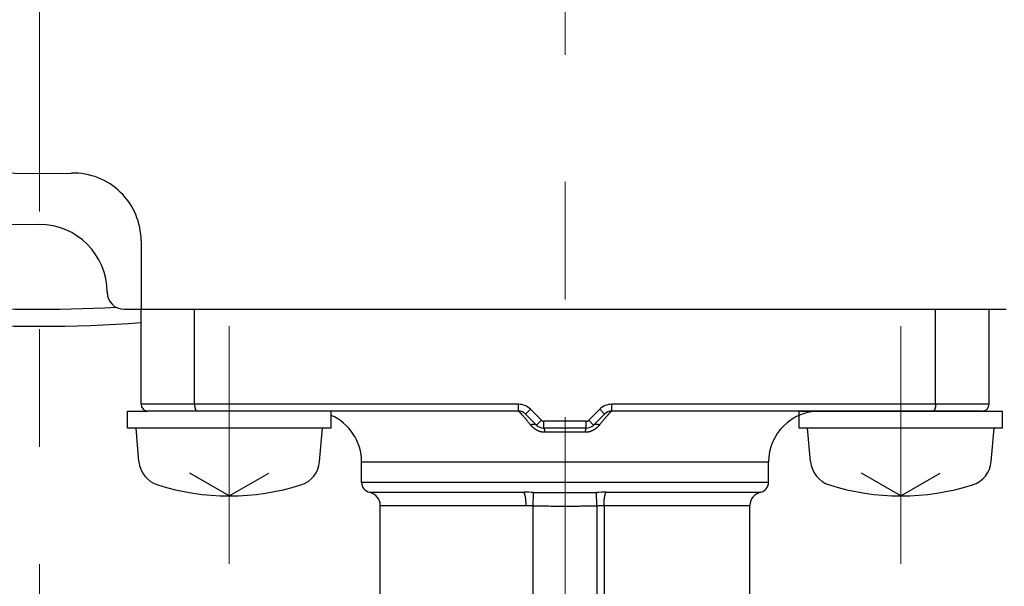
# Model space of a CAD drawing. Header units: millimetres. Extents: x 0 to 1300, y 0 to 891.
# Tile 60 of 148: x 187 to 216, y 550 to 567. Entities that reach past the tile are written whole.
import ezdxf

# ---------------------------------------------------------------- set-up
doc = ezdxf.new("R2010")
doc.units = ezdxf.units.MM
doc.header["$LTSCALE"] = 0.545669
doc.linetypes.add('CENTER', pattern=[50.8, 31.75, -6.35, 6.35, -6.35])
doc.layers.add('NoLayerName_001', color=7, linetype='Continuous')
doc.layers.add('NoLayerName_003', color=7, linetype='Continuous')
doc.styles.get("Standard").update_dxf_attribs({"font": 'txt', "bigfont": 'extfont2'})
doc.dimstyles.get("Standard").update_dxf_attribs({"dimtxt": 2.5, "dimasz": 2.5, "dimexe": 1, "dimexo": 1, "dimtad": 1, "dimdec": 3, "dimzin": 0, "dimdsep": 46, "dimtxsty": 'Standard', "dimcen": 2.5, "dimadec": 3, "dimazin": 0, "dimtfac": 0.75, "dimtdec": 3, "dimtmove": 0, "dimatfit": 3, "dimfxl": 1, "dimarcsym": 0})

# ---------------------------------------------------------------- blocks, each defined once
blk = doc.blocks.new('_OPEN30')
at = {"color": 0, "linetype": 'ByBlock', "lineweight": -2}
for p, q in [((-1, 0.267949), (0, 0)), ((0, 0), (-1, -0.267949)), ((0, 0), (-1, 0))]:
    blk.add_line(p, q, dxfattribs=at)
blk = doc.blocks.new('*D34')
at = {"layer": 'Defpoints', "color": 0}
for p in [(187.5, 596.5), (187.5, 571.77), (203, 562.5)]:
    blk.add_point(p, dxfattribs=at)
at = {"layer": 'NoLayerName_001', "color": 0, "linetype": 'Continuous', "lineweight": 13}
for p, q in [((203, 565.5), (203, 574.77)), ((181.5, 571.77), (175.5, 571.77)), ((203, 571.77), (187.5, 571.77)), ((209, 571.77), (215, 571.77))]:
    blk.add_line(p, q, dxfattribs=at)
at = {"layer": 'NoLayerName_001', "color": 0, "lineweight": 13, "xscale": 6, "yscale": 6, "zscale": 6}
blk.add_blockref('_OPEN30', (187.5, 571.77), dxfattribs=at)
at = {"layer": 'NoLayerName_001', "color": 0, "lineweight": 13, "xscale": 6, "yscale": 6, "zscale": 6, "rotation": 180}
blk.add_blockref('_OPEN30', (203, 571.77), dxfattribs=at)
at = {"layer": 'NoLayerName_001', "color": 0, "lineweight": 13, "insert": (195.25, 581.028), "char_height": 10.5, "attachment_point": 5}
blk.add_mtext('\\W0.8000;１６', dxfattribs=at)
blk = doc.blocks.new('*D35')
at = {"layer": 'Defpoints', "color": 0}
for p in [(262.5, 600), (273.399, 600), (208.15, 541.3)]:
    blk.add_point(p, dxfattribs=at)
at = {"layer": 'NoLayerName_001', "color": 0, "linetype": 'Continuous', "lineweight": 13}
for p, q in [((265.5, 600), (276.399, 600)), ((273.399, 547.3), (273.399, 594)), ((211.15, 541.3), (276.399, 541.3))]:
    blk.add_line(p, q, dxfattribs=at)
at = {"layer": 'NoLayerName_001', "color": 0, "lineweight": 13, "xscale": 6, "yscale": 6, "zscale": 6}
for p, rotation in [((273.399, 600), 90), ((273.399, 541.3), 270)]:
    blk.add_blockref('_OPEN30', p, dxfattribs=dict(at, rotation=rotation))
at = {"layer": 'NoLayerName_001', "color": 0, "lineweight": 13, "insert": (264.178, 570.65), "char_height": 10.5, "attachment_point": 5, "rotation": 90}
blk.add_mtext('\\W0.8000;５９', dxfattribs=at)

msp = doc.modelspace()

# ---------------------------------------------------------------- linework, layer by layer
at = {"layer": 'NoLayerName_001', "color": 4, "linetype": 'CENTER', "lineweight": 13}
for p, q in [((187.5, 450), (187.5, 596.5)), ((193.10000031, 557.5), (193.10000031, 550.5)), ((212.90000031, 557.5), (212.90000031, 550.5))]:
    msp.add_line(p, q, dxfattribs=at)
at = {"layer": 'NoLayerName_001', "color": 7, "linetype": 'Continuous', "lineweight": 25}
for p, q in [((190.5, 560.01250195), (190.5, 558)), ((190.49953491, 558), (216, 558)), ((190.10000031, 554.5), (190.10000031, 555)), ((190.10000031, 555), (190.70000031, 555)), ((196.10000095, 554.5), (196.10000095, 555)), ((209.90000031, 554.5), (209.90000031, 555)), ((209.90000031, 555), (215.90000031, 555)), ((215.90000031, 554.5), (215.90000031, 555)), ((196.10000031, 554.5), (190.10000031, 554.5)), ((190.43590522, 553.51810231), (190.35000031, 554.5)), ((195.76409539, 553.51810231), (195.85000031, 554.5)), ((215.90000031, 554.5), (209.90000031, 554.5)), ((210.23590522, 553.51810231), (210.15000031, 554.5)), ((215.56409539, 553.51810231), (215.65000031, 554.5)), ((193.10000031, 552.5), (191.93709922, 553.17140125)), ((193.10000031, 552.5), (194.26290139, 553.17140125)), ((212.90000031, 552.5), (211.73709922, 553.17140125)), ((212.90000031, 552.5), (214.06290139, 553.17140125))]:
    msp.add_line(p, q, dxfattribs=at)
at = {"layer": 'NoLayerName_001', "color": 60, "linetype": 'Continuous', "lineweight": 25}
for p, q in [((190, 558), (215.50000031, 558)), ((190.50000031, 555.2), (190.50000031, 558)), ((192.07708861, 555.2), (192.07708861, 558)), ((213.92291201, 555.2), (213.92291201, 558)), ((215.50000031, 555.2), (215.50000031, 558)), ((201.62573624, 555.2), (190.50000031, 555.2)), ((201.62573624, 555), (201.62573624, 555.2)), ((201.83786827, 554.91213203), (201.97928962, 555.05355339)), ((202.3035537, 554.72928932), (201.97928963, 555.05355339)), ((204.02071098, 555.05355339), (203.69644692, 554.72928932)), ((204.16213234, 554.91213203), (204.02071098, 555.05355339)), ((215.50000031, 555.2), (204.37426437, 555.2)), ((204.37426437, 555), (204.37426437, 555.2)), ((201.62573624, 555), (190.70000031, 555)), ((202.16213234, 554.58786797), (201.83786827, 554.91213203)), ((204.16213234, 554.91213203), (203.83786827, 554.58786797)), ((215.30000031, 555), (204.37426437, 555)), ((202.16213234, 554.58786797), (202.3035537, 554.72928932)), ((203.62573624, 554.7), (202.37426437, 554.7)), ((202.37426437, 554.5), (202.37426437, 554.7)), ((203.62573624, 554.5), (202.37426437, 554.5)), ((203.62573624, 554.5), (203.62573624, 554.7)), ((203.83786827, 554.58786797), (203.69644692, 554.72928932)), ((203.60236988, 554.375), (202.39763073, 554.375)), ((197.00000031, 552.9), (197.00000031, 553.5)), ((197.00000031, 553.5), (209.00000031, 553.5)), ((209.00000031, 552.9), (209.00000031, 553.5)), ((209.00000031, 552.9), (197.00000031, 552.9)), ((197.23571528, 552.60696854), (201.78485889, 552.60696869)), ((202.06191715, 552.21143689), (202.07351205, 552.60490046)), ((203.93808346, 552.21143689), (203.92648853, 552.60490151)), ((204.21514172, 552.60696869), (208.76428521, 552.60696851)), ((197.55000031, 549.19510636), (197.55000031, 552.21626028)), ((197.55000031, 552.21626028), (201.85111317, 552.21626028)), ((202.06191715, 541.3), (202.06191553, 552.21143692)), ((203.93808508, 552.21143692), (203.93808346, 541.3)), ((204.14888744, 552.21626028), (208.45000031, 552.21626028)), ((204.14888744, 552.21626028), (204.14888866, 541.6)), ((208.45000031, 548.80005317), (208.45000031, 552.21626028))]:
    msp.add_line(p, q, dxfattribs=at)
at = {"layer": 'NoLayerName_001', "color": 7, "linetype": 'Continuous', "lineweight": 25}
for centre, radius, start, end in [((187.5, 600), 39.5, 318.330134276, 270), ((187.5, 600), 38, 319.685090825, 271.432543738), ((188.5, 560.01250195), 2, 0, 91.432543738), ((187.5, 558.5), 2, 0, 90), ((187.5, 600), 42, 258.675206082, 273.085725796), ((187.5, 600), 42.5, 257.890170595, 274.04777461), ((190, 558.5), 0.5, 180, 270), ((187.5, 600), 60, 291.1404725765, 310.9756103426), ((187.5, 600), 60.1, 295.184336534, 310.894214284), ((191.23286098, 553.5878269), 0.8, 185, 252.473221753), ((194.96713963, 553.5878269), 0.8, 287.526778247, 355), ((211.03286098, 553.5878269), 0.8, 185, 252.473221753), ((214.76713963, 553.5878269), 0.8, 287.526778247, 355), ((193.10000031, 559.5), 7, 252.473221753, 287.526778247), ((212.90000031, 559.5), 7, 252.473221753, 287.526778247)]:
    msp.add_arc(centre, radius, start, end, dxfattribs=at)
at = {"layer": 'NoLayerName_001', "color": 60, "linetype": 'Continuous', "lineweight": 25}
for centre, radius, start, end in [((190.70000031, 555.2), 0.2, 180, 270), ((201.62573624, 554.7), 0.4999931, 45, 90), ((204.37426437, 554.7), 0.4999931, 90, 135), ((215.30000031, 555.2), 0.2, 270, 0), ((195.50000031, 553.5), 1.5, 0, 66.421821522), ((201.62573624, 554.7), 0.3, 45, 90), ((197.79472986, 551.4129009), 5.25460181, 40.505964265, 41.424406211), ((204.37426437, 554.7), 0.3, 90, 135), ((208.56133642, 551.10369444), 5.72617135, 138.607341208, 139.451354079), ((210.50000031, 553.5), 1.5, 90, 180), ((202.37426437, 554.8), 0.3, 225, 270), ((202.37426437, 554.8), 0.09999995, 225, 270), ((203.62573624, 554.8), 0.09999995, 270, 315), ((203.62573624, 554.8), 0.3, 270, 315), ((197.30000031, 552.9), 0.3, 180, 257.626508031), ((208.70000031, 552.9), 0.3, 282.373466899, 0), ((197.15000031, 552.21626028), 0.4, 0, 77.626275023), ((201.78005934, 531.78240535), 20.8245639, 89.192580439, 89.98679474), ((204.23596459, 529.54495745), 23.06202064, 90.051732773, 90.768892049), ((208.85000031, 552.21626028), 0.4, 102.373743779, 180)]:
    msp.add_arc(centre, radius, start, end, dxfattribs=at)
at = {"layer": 'NoLayerName_001', "color": 7, "linetype": 'Continuous', "lineweight": 25}
for points, knots in [([(192.07708861, 555.2), (192.07709629, 555.19831746), (192.07710033, 555.19495171), (192.07717435, 555.18990283), (192.0772899, 555.18485338), (192.07745495, 555.17980416), (192.07766827, 555.1747559), (192.07793107, 555.16970936), (192.07824394, 555.16466532), (192.07860759, 555.15962451), (192.07902274, 555.15458771), (192.0794901, 555.14955566), (192.08001035, 555.14452913), (192.08058422, 555.13950887), (192.0812124, 555.13449565), (192.0818956, 555.12949021), (192.08263455, 555.12449332), (192.08342983, 555.11950574), (192.08428268, 555.11452835), (192.08519576, 555.10956233), (192.08617153, 555.10460886), (192.08721246, 555.09966914), (192.08832104, 555.09474435), (192.08949978, 555.08983571), (192.09075098, 555.0849445), (192.0920776, 555.08007262), (192.093485, 555.07522309), (192.09497811, 555.07039919), (192.09656196, 555.06560426), (192.09824154, 555.0608416), (192.10002178, 555.05611475), (192.1019073, 555.05142798), (192.10390948, 555.04678946), (192.10603939, 555.04220839), (192.1083079, 555.03769409), (192.1107262, 555.0332563), (192.11330274, 555.02890618), (192.11605634, 555.02466347), (192.11902366, 555.02056842), (192.12218859, 555.01661413), (192.12454107, 555.01419169), (192.1256882, 555.01295237)], [0, 0, 0, 0, 0.00504768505, 0.01009709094, 0.01514790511, 0.0201998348, 0.02525260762, 0.0303059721, 0.03535969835, 0.04041357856, 0.04546742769, 0.05052108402, 0.05557440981, 0.06062729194, 0.06567964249, 0.07073139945, 0.07578252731, 0.08083301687, 0.08588283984, 0.09093195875, 0.09598042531, 0.10102839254, 0.10607611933, 0.11112397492, 0.11617243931, 0.1212216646, 0.12627114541, 0.13132056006, 0.13636989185, 0.14141945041, 0.14646989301, 0.15152166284, 0.15657353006, 0.16162470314, 0.16667553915, 0.17172766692, 0.17678339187, 0.18184003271, 0.18689504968, 0.19195129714, 0.19701749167, 0.19701749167, 0.19701749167, 0.19701749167]), ([(213.92291201, 555.2), (213.92290432, 555.19831746), (213.92290028, 555.19495171), (213.92282626, 555.18990283), (213.92271071, 555.18485338), (213.92254566, 555.17980416), (213.92233234, 555.1747559), (213.92206954, 555.16970936), (213.92175668, 555.16466532), (213.92139302, 555.15962451), (213.92097787, 555.15458771), (213.92051052, 555.14955566), (213.91999026, 555.14452913), (213.91941639, 555.13950887), (213.91878821, 555.13449565), (213.91810501, 555.12949021), (213.91736606, 555.12449332), (213.91657078, 555.11950574), (213.91571794, 555.11452835), (213.91480485, 555.10956233), (213.91382909, 555.10460886), (213.91278815, 555.09966914), (213.91167957, 555.09474435), (213.91050083, 555.08983571), (213.90924963, 555.0849445), (213.90792301, 555.08007262), (213.90651561, 555.07522309), (213.9050225, 555.07039919), (213.90343865, 555.06560426), (213.90175907, 555.0608416), (213.89997883, 555.05611475), (213.89809332, 555.05142798), (213.89609113, 555.04678946), (213.89396122, 555.04220839), (213.89169271, 555.03769409), (213.88927441, 555.0332563), (213.88669787, 555.02890618), (213.88394427, 555.02466347), (213.88097695, 555.02056842), (213.87781203, 555.01661413), (213.87545954, 555.01419169), (213.87431241, 555.01295237)], [0, 0, 0, 0, 0.00504768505, 0.01009709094, 0.01514790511, 0.0201998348, 0.02525260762, 0.0303059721, 0.03535969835, 0.04041357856, 0.04546742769, 0.05052108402, 0.05557440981, 0.06062729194, 0.06567964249, 0.07073139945, 0.07578252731, 0.08083301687, 0.08588283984, 0.09093195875, 0.09598042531, 0.10102839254, 0.10607611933, 0.11112397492, 0.11617243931, 0.1212216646, 0.12627114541, 0.13132056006, 0.13636989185, 0.14141945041, 0.14646989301, 0.15152166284, 0.15657353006, 0.16162470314, 0.16667553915, 0.17172766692, 0.17678339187, 0.18184003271, 0.18689504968, 0.19195129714, 0.19701749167, 0.19701749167, 0.19701749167, 0.19701749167]), ([(213.87431241, 555.01295237), (213.87307343, 555.01180166), (213.87067102, 555.00941818), (213.86662379, 555.00634377), (213.86227195, 555.00369482), (213.85758387, 555.00168554), (213.85266088, 555.00025788), (213.84925914, 555.00015593), (213.84758068, 555)], [0, 0, 0, 0, 0.005072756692, 0.010138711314, 0.015210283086, 0.020314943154, 0.02541283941, 0.030469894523, 0.030469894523, 0.030469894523, 0.030469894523])]:
    msp.add_open_spline(points, degree=3, knots=knots, dxfattribs=at)
at = {"layer": 'NoLayerName_001', "color": 60, "linetype": 'Continuous', "lineweight": 25}
for points, knots in [([(201.62573624, 555), (201.6267094, 554.99964716), (201.62873966, 554.9991171), (201.63128376, 554.9972664), (201.63379535, 554.99543817), (201.63619831, 554.99343968), (201.6385668, 554.99140745), (201.64090046, 554.98933887), (201.64320394, 554.98724209), (201.64548272, 554.98512018), (201.64774257, 554.98297786), (201.64998662, 554.98081769), (201.65221632, 554.97864137), (201.65443319, 554.97645107), (201.65663869, 554.97424887), (201.65883434, 554.97203687), (201.66102171, 554.96981702), (201.66320117, 554.96758984), (201.66537319, 554.96535576), (201.66753826, 554.9631152), (201.66969688, 554.96086858), (201.67184954, 554.95861631), (201.67399673, 554.9563588), (201.67613893, 554.95409648), (201.67827636, 554.95182958), (201.68040926, 554.94955832), (201.68324739, 554.94652447), (201.6867848, 554.94272247), (201.69101504, 554.93814644), (201.69523257, 554.93355871), (201.69943812, 554.92896005), (201.70363225, 554.92435101), (201.70781557, 554.91973219), (201.71198868, 554.91510415), (201.71615218, 554.91046747), (201.72099913, 554.90504864), (201.7265243, 554.89884304), (201.73134641, 554.89340214), (201.73409657, 554.89028837), (201.73478427, 554.88951008)], [0, 0, 0, 0, 0.00310546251, 0.00621056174, 0.00932672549, 0.01245195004, 0.01557467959, 0.0186920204, 0.02180622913, 0.02491932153, 0.02803301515, 0.03114788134, 0.03426370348, 0.03738019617, 0.04049702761, 0.04361382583, 0.04673027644, 0.0498463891, 0.0529622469, 0.05607792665, 0.0591934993, 0.06230903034, 0.06542458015, 0.06854019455, 0.07165587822, 0.07477162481, 0.077887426, 0.08411914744, 0.09035094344, 0.09658270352, 0.10281441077, 0.10904608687, 0.11527774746, 0.12150940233, 0.12774105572, 0.1339727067, 0.14332016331, 0.15266756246, 0.1557833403, 0.1557833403, 0.1557833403, 0.1557833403]), ([(201.79000516, 554.8259077), (201.79325951, 554.82209801), (201.79977368, 554.81448329), (201.81275839, 554.79921659), (201.82894273, 554.78009363), (201.84829433, 554.75708728), (201.86758408, 554.73402891), (201.88681408, 554.71092056), (201.90598778, 554.68776537), (201.92510881, 554.6645666), (201.94417874, 554.64132586), (201.96320726, 554.61805135), (201.97585157, 554.60250136), (201.98217886, 554.5947306)], [0, 0, 0, 0, 0.01503132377, 0.03006266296, 0.0601254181, 0.09018826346, 0.12025119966, 0.15031424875, 0.18037739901, 0.2104406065, 0.24050379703, 0.27056686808, 0.30062969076, 0.30062969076, 0.30062969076, 0.30062969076]), ([(204.01782505, 554.59473377), (204.02416211, 554.6025151), (204.03682533, 554.61808666), (204.05588574, 554.64139067), (204.07498434, 554.66466369), (204.09412894, 554.68789925), (204.11332417, 554.71109325), (204.1325761, 554.73424022), (204.15189061, 554.75733482), (204.17127285, 554.78037235), (204.187488, 554.7995167), (204.20049649, 554.81480114), (204.20702088, 554.82242613), (204.21028056, 554.82624077)], [0, 0, 0, 0, 0.03010592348, 0.0602118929, 0.09031815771, 0.12042480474, 0.1505316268, 0.18063842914, 0.21074507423, 0.24085148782, 0.27095766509, 0.28601068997, 0.30106368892, 0.30106368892, 0.30106368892, 0.30106368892]), ([(204.26558675, 554.88992912), (204.26764442, 554.89225389), (204.27175596, 554.89690685), (204.27725845, 554.90309269), (204.28208348, 554.90849611), (204.28622815, 554.91311964), (204.29038202, 554.9177349), (204.29454579, 554.92234126), (204.29872003, 554.92693814), (204.30290533, 554.93152497), (204.30710235, 554.93610116), (204.31131151, 554.94066621), (204.31483049, 554.94445993), (204.31765342, 554.94748765), (204.31977469, 554.94975455), (204.32190027, 554.95201734), (204.32403038, 554.95427579), (204.32616523, 554.95652966), (204.32830507, 554.95877873), (204.33045037, 554.96102258), (204.33260161, 554.96326078), (204.3347593, 554.96549292), (204.33692392, 554.9677186), (204.33909596, 554.96993739), (204.3412759, 554.97214886), (204.34346411, 554.97435249), (204.34566216, 554.97654632), (204.34787156, 554.97872827), (204.35009376, 554.98089626), (204.35233031, 554.98304811), (204.35458263, 554.98518213), (204.35685386, 554.98729577), (204.35914973, 554.98938429), (204.36147575, 554.99144463), (204.36383651, 554.99346868), (204.36623171, 554.99545896), (204.36873517, 554.9972794), (204.37127117, 554.99912208), (204.37329449, 554.999649), (204.37426437, 555)], [0, 0, 0, 0, 0.00931382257, 0.01862771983, 0.024837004, 0.03104629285, 0.037255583, 0.04346487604, 0.04967417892, 0.05588350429, 0.06209287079, 0.06830229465, 0.0745117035, 0.07761636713, 0.08072098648, 0.08382555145, 0.08693005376, 0.0900344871, 0.0931388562, 0.09624320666, 0.09934759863, 0.10245209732, 0.10555677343, 0.10866170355, 0.11176697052, 0.11487258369, 0.11797822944, 0.12108353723, 0.12418817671, 0.12729186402, 0.1303943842, 0.1334963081, 0.1365993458, 0.13970550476, 0.14281703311, 0.14593103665, 0.14903601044, 0.15212998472, 0.15522431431, 0.15522431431, 0.15522431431, 0.15522431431]), ([(202.39763073, 554.375), (202.39224004, 554.37510096), (202.38144777, 554.37515829), (202.36527597, 554.37611359), (202.34912953, 554.37757824), (202.33303346, 554.3796385), (202.31701127, 554.38226085), (202.30108687, 554.38544392), (202.28528406, 554.38917774), (202.26962604, 554.39345484), (202.25413331, 554.39826796), (202.23881949, 554.40359962), (202.22369496, 554.4094332), (202.20876955, 554.41575224), (202.19405309, 554.42254031), (202.17955541, 554.42978097), (202.16528633, 554.43745777), (202.15125521, 554.44555465), (202.1374697, 554.45405631), (202.12393487, 554.46294717), (202.11065451, 554.4722125), (202.09763226, 554.48183765), (202.08487172, 554.49180796), (202.07237655, 554.50210882), (202.06015023, 554.51272559), (202.04819587, 554.5236446), (202.03651352, 554.53485085), (202.02510273, 554.54633046), (202.01395915, 554.55806691), (202.00309226, 554.57005511), (201.9924598, 554.5822472), (201.98562653, 554.59058785), (201.98217886, 554.5947306)], [0, 0, 0, 0, 0.01617491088, 0.03236971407, 0.04858145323, 0.06480641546, 0.08104024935, 0.09727808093, 0.11351462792, 0.12974431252, 0.14596332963, 0.1621745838, 0.17838149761, 0.19458631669, 0.21079017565, 0.22699316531, 0.24319440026, 0.25939209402, 0.27558535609, 0.29177637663, 0.30796700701, 0.32415825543, 0.34035032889, 0.35654267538, 0.37273402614, 0.38892276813, 0.40510914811, 0.42129380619, 0.43747660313, 0.4536566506, 0.46983234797, 0.48600141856, 0.48600141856, 0.48600141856, 0.48600141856]), ([(201.98226602, 554.59463321), (201.98421434, 554.59544628), (201.98810143, 554.59709859), (201.99399684, 554.59942309), (201.99993225, 554.60164932), (202.00591327, 554.60375519), (202.01193686, 554.60573921), (202.01800227, 554.60759439), (202.02410816, 554.6093152), (202.03025333, 554.61089573), (202.03643639, 554.61233006), (202.04265478, 554.61361235), (202.04890563, 554.61473141), (202.05518479, 554.61567528), (202.06148777, 554.616432), (202.0678101, 554.61698961), (202.07414728, 554.61733612), (202.08049482, 554.61745955), (202.08684752, 554.61734786), (202.09319671, 554.61698955), (202.09952917, 554.61636702), (202.10582771, 554.61546233), (202.11207437, 554.61425761), (202.11825113, 554.61273488), (202.12434001, 554.61087628), (202.13032057, 554.60866395), (202.1361658, 554.60608687), (202.14184511, 554.60314949), (202.14732618, 554.59986139), (202.15255831, 554.59621442), (202.15755618, 554.59226904), (202.16058361, 554.58930546), (202.16213234, 554.58786797)], [0, 0, 0, 0, 0.00633350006, 0.0126703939, 0.01900956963, 0.02535019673, 0.03169174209, 0.03803398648, 0.04437704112, 0.05072136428, 0.0570677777, 0.063416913, 0.06976700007, 0.07611614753, 0.08246339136, 0.08880877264, 0.09515341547, 0.1014996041, 0.10785085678, 0.11420991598, 0.12057239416, 0.12693389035, 0.1332926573, 0.13964990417, 0.14601010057, 0.15238125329, 0.1587684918, 0.16516210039, 0.17155136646, 0.17792796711, 0.18428661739, 0.19062575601, 0.19062575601, 0.19062575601, 0.19062575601]), ([(202.37426437, 554.5), (202.37512384, 554.49958925), (202.37709001, 554.49904336), (202.3787048, 554.49647115), (202.38004657, 554.49394568), (202.38116564, 554.49129174), (202.38215528, 554.48859264), (202.38302581, 554.48585318), (202.38380488, 554.48309044), (202.38452058, 554.48031086), (202.38519318, 554.47752026), (202.38582476, 554.47471955), (202.38642053, 554.47191055), (202.38698478, 554.46909479), (202.3875223, 554.46627386), (202.38803696, 554.4634489), (202.38852951, 554.46062025), (202.38900116, 554.45778817), (202.389453, 554.45495291), (202.38988616, 554.45211468), (202.39030175, 554.44927374), (202.39070091, 554.44643031), (202.39108473, 554.44358462), (202.39145435, 554.44073691), (202.39181088, 554.43788742), (202.39215545, 554.43503638), (202.39248917, 554.43218402), (202.39281314, 554.42933058), (202.39312856, 554.42647628), (202.39343629, 554.42362128), (202.39373639, 554.42076562), (202.39402905, 554.41790931), (202.39431441, 554.41505238), (202.39459263, 554.41219485), (202.39486388, 554.40933672), (202.3951283, 554.40647803), (202.39538605, 554.40361879), (202.39563734, 554.40075901), (202.39588208, 554.39789871), (202.39612136, 554.39503797), (202.39627503, 554.39313033), (202.39635259, 554.39217658)], [0, 0, 0, 0, 0.00285772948, 0.00581769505, 0.00866043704, 0.01154230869, 0.01441982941, 0.01729120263, 0.02016096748, 0.02303090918, 0.02590128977, 0.02877224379, 0.03164373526, 0.03451554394, 0.03738729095, 0.04025868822, 0.04312983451, 0.04600085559, 0.04887185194, 0.05174290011, 0.05461405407, 0.05748534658, 0.06035679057, 0.0632283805, 0.06610009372, 0.06897189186, 0.07184372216, 0.07471551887, 0.07758720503, 0.08045873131, 0.08333011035, 0.08620136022, 0.08907249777, 0.09194353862, 0.09481449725, 0.09768538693, 0.10055621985, 0.10342700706, 0.10629775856, 0.10916848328, 0.11203918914, 0.11203918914, 0.11203918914, 0.11203918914]), ([(204.01782505, 554.59473377), (204.01437737, 554.59059099), (204.00754442, 554.58225), (203.99691043, 554.57005916), (203.98604144, 554.55807277), (203.97489534, 554.54633848), (203.96348213, 554.53486087), (203.95179785, 554.52365604), (203.93984251, 554.51273739), (203.92761645, 554.50211959), (203.91512245, 554.49181667), (203.90236374, 554.48184357), (203.88934369, 554.47221521), (203.87606568, 554.46294654), (203.86253307, 554.45405252), (203.84874938, 554.44554819), (203.83471943, 554.43744949), (203.82045092, 554.42977164), (203.80595333, 554.42253057), (203.79123656, 554.4157426), (203.77631058, 554.40942402), (203.7611853, 554.40359115), (203.74587068, 554.39826032), (203.73037719, 554.39344801), (203.71471855, 554.38917156), (203.69891525, 554.38543831), (203.68299045, 554.38225578), (203.66696796, 554.37963404), (203.65087164, 554.37757452), (203.634725, 554.3761108), (203.618553, 554.37515666), (203.60776063, 554.37510044), (203.60236988, 554.375)], [0, 0, 0, 0, 0.01616917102, 0.03234488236, 0.04852497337, 0.06470792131, 0.0808928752, 0.09707969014, 0.11326895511, 0.12946082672, 0.14565360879, 0.16184597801, 0.17803735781, 0.19422796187, 0.21041883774, 0.2266119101, 0.24280946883, 0.25901067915, 0.27521377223, 0.29141786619, 0.30762304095, 0.32383040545, 0.34004216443, 0.35626168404, 0.37249180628, 0.38872870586, 0.40496680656, 0.42120083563, 0.43742593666, 0.45363778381, 0.46983269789, 0.48600776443, 0.48600776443, 0.48600776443, 0.48600776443]), ([(203.60236988, 554.375), (203.60243646, 554.37595458), (203.60256837, 554.37786384), (203.60277367, 554.38072719), (203.60298359, 554.38359021), (203.60319909, 554.3864528), (203.60342011, 554.38931498), (203.60364687, 554.39217671), (203.60387951, 554.39503799), (203.60411818, 554.39789878), (203.60436306, 554.40075908), (203.60461428, 554.40361887), (203.60487201, 554.40647812), (203.60513641, 554.40933682), (203.60540763, 554.41219495), (203.60568584, 554.4150525), (203.60597118, 554.41790944), (203.60626382, 554.42076575), (203.6065639, 554.42362142), (203.60687161, 554.42647643), (203.60718701, 554.42933073), (203.60751097, 554.43218418), (203.60784468, 554.43503655), (203.60818923, 554.4378876), (203.60854575, 554.4407371), (203.60891536, 554.44358481), (203.60929918, 554.44643051), (203.60969832, 554.44927395), (203.61011391, 554.4521149), (203.61054707, 554.45495313), (203.61099891, 554.4577884), (203.61147056, 554.46062048), (203.61196311, 554.46344914), (203.61247777, 554.46627411), (203.61301531, 554.46909504), (203.61357954, 554.47191081), (203.61417547, 554.47471977), (203.61480649, 554.47752064), (203.61548126, 554.48031064), (203.616189, 554.48309247), (203.6167282, 554.48492839), (203.61698937, 554.48584864)], [0, 0, 0, 0, 0.00287071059, 0.00574141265, 0.0086121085, 0.01148280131, 0.01435349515, 0.017224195, 0.02009490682, 0.02296563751, 0.02583639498, 0.02870718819, 0.03157802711, 0.03444892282, 0.0373198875, 0.04019093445, 0.04306207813, 0.04593333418, 0.04880471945, 0.05167625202, 0.05454794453, 0.05741974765, 0.06029158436, 0.0631633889, 0.0660351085, 0.06890670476, 0.07177815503, 0.07464945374, 0.07752061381, 0.080391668, 0.08326267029, 0.08613369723, 0.0890048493, 0.09187625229, 0.09474800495, 0.09761981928, 0.10049131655, 0.10336227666, 0.10623266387, 0.10910261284, 0.11197238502, 0.11197238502, 0.11197238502, 0.11197238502]), ([(203.61698937, 554.48584864), (203.61728089, 554.48676029), (203.61783724, 554.48859536), (203.61883674, 554.49129132), (203.61995324, 554.49394608), (203.62129578, 554.49647129), (203.62291052, 554.49904349), (203.62487675, 554.49958928), (203.62573624, 554.5)], [0, 0, 0, 0, 0.002871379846, 0.005748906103, 0.0086307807, 0.011473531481, 0.014433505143, 0.017291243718, 0.017291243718, 0.017291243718, 0.017291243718]), ([(203.83786848, 554.58786775), (203.83941758, 554.58930526), (203.84244575, 554.59226886), (203.8474447, 554.59621419), (203.8526779, 554.59986106), (203.85816, 554.60314903), (203.8638403, 554.60608629), (203.86968648, 554.60866326), (203.87566795, 554.61087551), (203.8817577, 554.61273407), (203.8879353, 554.6142568), (203.89418278, 554.61546156), (203.90048212, 554.61636633), (203.90681538, 554.61698899), (203.91316538, 554.61734747), (203.9195189, 554.61745938), (203.92586726, 554.61733622), (203.93220528, 554.61699002), (203.93852845, 554.61643276), (203.94483231, 554.61567642), (203.95111235, 554.61473297), (203.95736411, 554.61361434), (203.96358343, 554.61233251), (203.96976743, 554.61089865), (203.97591357, 554.6093186), (203.98202046, 554.6075983), (203.98808688, 554.60574364), (203.99411151, 554.60376015), (204.00009359, 554.60165483), (204.00603008, 554.59942915), (204.0119266, 554.59710521), (204.01581445, 554.59545328), (204.01776314, 554.5946404)], [0, 0, 0, 0, 0.00633995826, 0.01269942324, 0.01907684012, 0.02546692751, 0.03186136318, 0.03824943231, 0.04462141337, 0.05098243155, 0.05734049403, 0.06370007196, 0.07006237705, 0.07642566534, 0.08278553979, 0.08913761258, 0.09548462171, 0.10183008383, 0.1081762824, 0.11452434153, 0.12087430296, 0.12722520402, 0.13357515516, 0.13992238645, 0.14626752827, 0.15261140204, 0.15895446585, 0.16529683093, 0.17163827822, 0.17797827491, 0.18431599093, 0.19065031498, 0.19065031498, 0.19065031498, 0.19065031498]), ([(202.39635259, 554.39217658), (202.39642819, 554.39122267), (202.3965808, 554.38931497), (202.39680128, 554.38645276), (202.39701697, 554.38359018), (202.39722688, 554.38072718), (202.39743221, 554.37786383), (202.39756415, 554.37595458), (202.39763073, 554.375)], [0, 0, 0, 0, 0.002870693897, 0.005741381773, 0.008612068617, 0.011482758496, 0.014353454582, 0.017224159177, 0.017224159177, 0.017224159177, 0.017224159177]), ([(201.79648417, 552.59063933), (201.79471744, 552.59349445), (201.79154812, 552.59944023), (201.78696726, 552.60438069), (201.78485889, 552.60696869)], [0, 0, 0, 0, 0.010072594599, 0.02008692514, 0.02008692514, 0.02008692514, 0.02008692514]), ([(201.85111195, 552.21626028), (201.85110324, 552.21960114), (201.85109863, 552.226283), (201.85101487, 552.23630562), (201.85088447, 552.24632795), (201.85069867, 552.25634972), (201.85045915, 552.26637063), (201.85016477, 552.27639039), (201.84981518, 552.28640874), (201.8494098, 552.29642537), (201.84894811, 552.30644001), (201.84842958, 552.31645236), (201.84785368, 552.32646215), (201.84721989, 552.33646909), (201.84652761, 552.34647287), (201.84577661, 552.3564731), (201.84496412, 552.36646897), (201.84408648, 552.37645943), (201.84314026, 552.38644335), (201.84212199, 552.39641961), (201.84102818, 552.4063871), (201.83985536, 552.41634469), (201.83860007, 552.42629125), (201.83725882, 552.43622567), (201.83582813, 552.44614683), (201.83430457, 552.4560536), (201.83268454, 552.46594481), (201.83096504, 552.47581924), (201.82913518, 552.48567408), (201.82718327, 552.49550609), (201.82509794, 552.50531203), (201.8228675, 552.51508823), (201.82048193, 552.52482957), (201.81791331, 552.53452413), (201.81513393, 552.54415772), (201.81211232, 552.55371376), (201.80883261, 552.56318312), (201.805195, 552.57252411), (201.8011932, 552.58174412), (201.79801342, 552.58764948), (201.79648417, 552.59063933)], [0, 0, 0, 0, 0.01002261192, 0.0200454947, 0.03006864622, 0.0400920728, 0.05011578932, 0.06013981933, 0.07016419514, 0.08018895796, 0.09021415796, 0.10023985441, 0.11026611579, 0.12029301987, 0.13032065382, 0.14034907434, 0.15037799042, 0.16040696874, 0.17043564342, 0.18046372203, 0.19049098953, 0.20051731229, 0.21054264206, 0.22056702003, 0.23059058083, 0.24061355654, 0.25063628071, 0.26065910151, 0.27068206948, 0.28070544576, 0.29072993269, 0.30075671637, 0.31078653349, 0.32081603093, 0.33084193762, 0.34086303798, 0.3508804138, 0.36089894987, 0.37093309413, 0.38100780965, 0.38100780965, 0.38100780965, 0.38100780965]), ([(202.07351209, 552.60490152), (202.10439336, 552.60454235), (202.16615534, 552.60376639), (202.25880219, 552.60294818), (202.36689185, 552.60218368), (202.50586628, 552.60151435), (202.70660801, 552.60093399), (202.87646684, 552.60077114), (202.98455862, 552.60076779), (203.00000031, 552.60076628)], [0, 0, 0, 0, 0.09265009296, 0.18530034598, 0.27795090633, 0.41692710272, 0.60222807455, 0.88017834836, 0.92650341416, 0.92650341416, 0.92650341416, 0.92650341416]), ([(203.00000031, 552.60076628), (203.09265036, 552.60083818), (203.24706746, 552.6008368), (203.4478093, 552.60136027), (203.58678403, 552.6019375), (203.69487452, 552.60259576), (203.78752198, 552.60334151), (203.86472668, 552.60412196), (203.91104801, 552.60471169), (203.92648853, 552.60490152)], [0, 0, 0, 0, 0.27795025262, 0.46325095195, 0.60222713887, 0.69487783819, 0.78752824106, 0.88017838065, 0.92650343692, 0.92650343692, 0.92650343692, 0.92650343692]), ([(204.14888866, 552.21626028), (204.14889737, 552.21960114), (204.14890198, 552.226283), (204.14898574, 552.23630562), (204.14911614, 552.24632795), (204.14930194, 552.25634972), (204.14954146, 552.26637063), (204.14983584, 552.27639039), (204.15018543, 552.28640874), (204.15059081, 552.29642537), (204.1510525, 552.30644001), (204.15157103, 552.31645236), (204.15214693, 552.32646215), (204.15278072, 552.33646909), (204.15347301, 552.34647287), (204.154224, 552.3564731), (204.15503649, 552.36646897), (204.15591413, 552.37645943), (204.15686035, 552.38644335), (204.15787862, 552.39641961), (204.15897243, 552.4063871), (204.16014525, 552.41634469), (204.16140055, 552.42629125), (204.16274179, 552.43622567), (204.16417248, 552.44614683), (204.16569604, 552.4560536), (204.16731607, 552.46594481), (204.16903557, 552.47581924), (204.17086543, 552.48567408), (204.17281734, 552.49550609), (204.17490267, 552.50531203), (204.17713311, 552.51508823), (204.17951868, 552.52482957), (204.18208731, 552.53452413), (204.18486668, 552.54415772), (204.18788829, 552.55371376), (204.191168, 552.56318312), (204.19480561, 552.57252411), (204.19880742, 552.58174412), (204.20198719, 552.58764948), (204.20351644, 552.59063933)], [0, 0, 0, 0, 0.01002261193, 0.02004549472, 0.03006864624, 0.04009207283, 0.05011578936, 0.06013981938, 0.0701641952, 0.08018895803, 0.09021415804, 0.1002398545, 0.11026611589, 0.12029301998, 0.13032065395, 0.14034907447, 0.15037799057, 0.16040696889, 0.17043564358, 0.1804637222, 0.19049098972, 0.20051731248, 0.21054264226, 0.22056702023, 0.23059058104, 0.24061355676, 0.25063628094, 0.26065910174, 0.27068206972, 0.28070544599, 0.29072993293, 0.30075671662, 0.31078653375, 0.3208160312, 0.33084193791, 0.34086303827, 0.35088041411, 0.36089895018, 0.37093309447, 0.38100780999, 0.38100780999, 0.38100780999, 0.38100780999]), ([(204.20351644, 552.59063933), (204.20528317, 552.59349445), (204.20845249, 552.59944023), (204.21303336, 552.60438069), (204.21514172, 552.60696869)], [0, 0, 0, 0, 0.010072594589, 0.020086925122, 0.020086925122, 0.020086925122, 0.020086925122]), ([(201.85111317, 552.21626028), (201.85462763, 552.21625577), (201.86165655, 552.21625332), (201.87219988, 552.21621031), (201.8827431, 552.21614395), (201.89328614, 552.21605014), (201.90382894, 552.21593016), (201.91437144, 552.21578387), (201.92491358, 552.21561217), (201.93545535, 552.21541588), (201.94599671, 552.2151958), (201.95653763, 552.21495276), (201.96707808, 552.21468757), (201.97761802, 552.21440106), (201.98815742, 552.214094), (202.0022092, 552.21365856), (202.01977229, 552.21306547), (202.04084563, 552.21229219), (202.05489209, 552.21171706), (202.06191553, 552.21143695)], [0, 0, 0, 0, 0.01054336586, 0.02108676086, 0.03163018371, 0.04217363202, 0.05271710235, 0.06326059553, 0.07380412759, 0.0843477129, 0.09489136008, 0.1054350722, 0.11597884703, 0.12652267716, 0.13706655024, 0.14761044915, 0.16869822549, 0.18978579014, 0.21087285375, 0.21087285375, 0.21087285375, 0.21087285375]), ([(202.06191553, 552.21143692), (202.07754531, 552.21099954), (202.10880396, 552.21009042), (202.15569758, 552.20893286), (202.20259392, 552.20788648), (202.24949323, 552.20696466), (202.2963949, 552.20615172), (202.35893327, 552.20520249), (202.43710981, 552.20424358), (202.53092427, 552.20338161), (202.62473946, 552.20273066), (202.73419029, 552.20219559), (202.85927727, 552.20183175), (202.95309265, 552.20182474), (203.00000031, 552.201788)], [0, 0, 0, 0, 0.04690770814, 0.09381543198, 0.14072337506, 0.18763166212, 0.23454034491, 0.28144940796, 0.3752682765, 0.46908707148, 0.56290436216, 0.6567203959, 0.79744336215, 0.93816637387, 0.93816637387, 0.93816637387, 0.93816637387]), ([(203.00000031, 552.201788), (203.04690796, 552.20182481), (203.14072334, 552.20183202), (203.26581032, 552.20219581), (203.37526116, 552.20273084), (203.46907634, 552.20338181), (203.56289079, 552.20424389), (203.64106733, 552.2052029), (203.7036057, 552.20615218), (203.75050737, 552.20696512), (203.79740668, 552.20788691), (203.84430302, 552.20893321), (203.89119665, 552.21009065), (203.9224553, 552.21099961), (203.93808508, 552.21143692)], [0, 0, 0, 0, 0.14072301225, 0.28144597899, 0.37526201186, 0.46907930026, 0.56289809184, 0.65671695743, 0.70362601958, 0.75053470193, 0.797442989, 0.8443509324, 0.89125865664, 0.93816636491, 0.93816636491, 0.93816636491, 0.93816636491]), ([(203.93808508, 552.21143695), (203.94510829, 552.21171765), (203.95915417, 552.21229357), (203.97671443, 552.21294088), (203.99076387, 552.21342767), (204.00130184, 552.21377309), (204.01184057, 552.21409898), (204.02238003, 552.21440454), (204.03292015, 552.2146892), (204.04346087, 552.21495233), (204.05400212, 552.21519332), (204.06454385, 552.21541157), (204.075086, 552.21560645), (204.08562849, 552.21577736), (204.09617128, 552.21592369), (204.1067143, 552.21604476), (204.11725748, 552.21614026), (204.12780077, 552.21620839), (204.1383441, 552.21625298), (204.14537301, 552.21625558), (204.14888744, 552.21626028)], [0, 0, 0, 0, 0.02108644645, 0.04217298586, 0.05271642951, 0.06326005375, 0.07380383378, 0.08434772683, 0.09489169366, 0.10543569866, 0.11597970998, 0.12652369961, 0.13706764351, 0.1476115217, 0.15815531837, 0.16869902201, 0.17924262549, 0.18978612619, 0.20032952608, 0.21087283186, 0.21087283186, 0.21087283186, 0.21087283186])]:
    msp.add_open_spline(points, degree=3, knots=knots, dxfattribs=at)
at = {"layer": 'NoLayerName_003', "color": 4, "linetype": 'CENTER', "lineweight": 13}
msp.add_line((203, 537.5), (203, 562.5), dxfattribs=at)

# ---------------------------------------------------------------- dimensions: what is measured, and where the dimension line sits
at = {"layer": 'NoLayerName_001', "color": 3, "linetype": 'Continuous', "lineweight": 13}
for base, p1, p2, angle, text, override, picture, middle in [((273.39943266, 600), (208.14999905, 541.3), (262.5, 600), 90, '\\W0.8000;５９', {"dimtxt": 10.5, "dimasz": 6, "dimexe": 3, "dimexo": 3, "dimgap": 3, "dimdec": 8, "dimzin": 8, "dimblk": 'OPEN30', "dimclrd": 0, "dimclre": 0, "dimclrt": 0, "dimtp": 0, "dimtm": 0, "dimlwd": 13, "dimlwe": 13}, '*D35', (273.39943266, 570.64999977)), ((187.5, 571.77022236), (203, 562.5), (187.5, 596.5), 180, '\\W0.8000;１６', {"dimtxt": 10.5, "dimasz": 6, "dimexe": 3, "dimexo": 3, "dimgap": 3, "dimdec": 8, "dimzin": 8, "dimblk": 'OPEN30', "dimse2": 1, "dimclrd": 0, "dimclre": 0, "dimclrt": 0, "dimtp": 0, "dimtm": 0, "dimlwd": 13, "dimlwe": 13}, '*D34', (195.25, 571.77022236))]:
    dim = msp.add_linear_dim(base=base, p1=p1, p2=p2, angle=angle, text=text, dimstyle='Standard', override=override, dxfattribs=at)
    dim.commit()
    dim.dimension.update_dxf_attribs({"geometry": picture, "text_midpoint": middle, "dimtype": 160})

doc.saveas('drawing.dxf')
